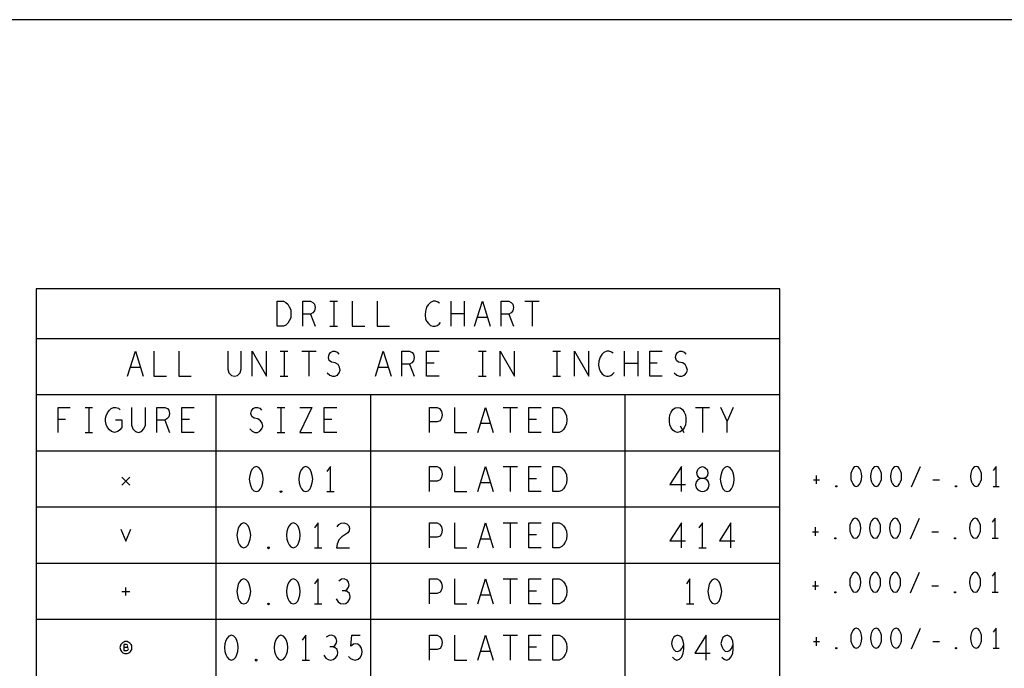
# Model space of a CAD drawing. Extents: x 28 to 61, y 25 to 46.
# Tile 41 of 61: x 39.6 to 44.5, y 42.7 to 46. Entities that reach past the tile are written whole.
import ezdxf

# ---------------------------------------------------------------- set-up
doc = ezdxf.new("R2010")
doc.units = 0
doc.layers.add('RVP8-TX_d_fab', color=2, linetype='CONTINUOUS')

msp = doc.modelspace()

# ---------------------------------------------------------------- linework, layer by layer
at = {"layer": 'RVP8-TX_d_fab'}
for points in [[(27.97, 24.965), (60.97, 24.965), (60.97, 45.965), (27.97, 45.965), (27.97, 24.965), (27.97, 24.965)], [(39.661, 39.592), (43.381, 39.592), (43.381, 44.619), (39.661, 44.619), (39.661, 39.592)], [(40.867, 44.431), (40.867, 44.556), (40.898, 44.556), (40.91, 44.55), (40.92, 44.542), (40.927, 44.529), (40.934, 44.514), (40.935, 44.494), (40.934, 44.473), (40.927, 44.458), (40.92, 44.446), (40.91, 44.437), (40.898, 44.431), (40.867, 44.431)], [(42.246, 43.9), (42.246, 44.025), (42.277, 44.025), (42.29, 44.019), (42.299, 44.011), (42.307, 43.998), (42.313, 43.983), (42.315, 43.963), (42.313, 43.942), (42.307, 43.927), (42.299, 43.915), (42.29, 43.906), (42.277, 43.9), (42.246, 43.9)], [(42.869, 43.9), (42.857, 43.902), (42.846, 43.911), (42.837, 43.923), (42.831, 43.938), (42.828, 43.954), (42.828, 43.971), (42.831, 43.988), (42.837, 44.002), (42.846, 44.015), (42.857, 44.023), (42.869, 44.025), (42.882, 44.023), (42.893, 44.015), (42.902, 44.002), (42.908, 43.988), (42.911, 43.971), (42.911, 43.954), (42.908, 43.938), (42.902, 43.923), (42.893, 43.911), (42.882, 43.902), (42.869, 43.9)], [(40.761, 43.729), (40.749, 43.724), (40.74, 43.714), (40.734, 43.702), (40.729, 43.685), (40.727, 43.666), (40.729, 43.647), (40.734, 43.631), (40.74, 43.618), (40.749, 43.608), (40.761, 43.604), (40.774, 43.608), (40.783, 43.618), (40.789, 43.631), (40.794, 43.647), (40.796, 43.666), (40.794, 43.685), (40.789, 43.702), (40.783, 43.714), (40.774, 43.724), (40.761, 43.729)], [(41.009, 43.729), (40.997, 43.724), (40.988, 43.714), (40.982, 43.702), (40.977, 43.685), (40.975, 43.666), (40.977, 43.647), (40.982, 43.631), (40.988, 43.618), (40.997, 43.608), (41.009, 43.604), (41.022, 43.608), (41.031, 43.618), (41.037, 43.631), (41.042, 43.647), (41.044, 43.666), (41.042, 43.685), (41.037, 43.702), (41.031, 43.714), (41.022, 43.724), (41.009, 43.729)], [(42.246, 43.604), (42.246, 43.729), (42.277, 43.729), (42.29, 43.722), (42.299, 43.714), (42.307, 43.702), (42.313, 43.687), (42.315, 43.666), (42.313, 43.645), (42.307, 43.631), (42.299, 43.618), (42.29, 43.61), (42.277, 43.604), (42.246, 43.604)], [(42.993, 43.604), (43.004, 43.606), (43.017, 43.612), (43.024, 43.622), (43.028, 43.637), (43.024, 43.652), (43.015, 43.664), (43.001, 43.67), (42.986, 43.67), (42.976, 43.674), (42.969, 43.685), (42.966, 43.699), (42.97, 43.714), (42.981, 43.724), (42.993, 43.729), (43.006, 43.724), (43.017, 43.714), (43.021, 43.699), (43.018, 43.685), (43.011, 43.674), (43.001, 43.67), (42.986, 43.67), (42.972, 43.664), (42.962, 43.652), (42.959, 43.637), (42.962, 43.622), (42.97, 43.612), (42.983, 43.606), (42.993, 43.604)], [(43.117, 43.729), (43.105, 43.724), (43.096, 43.714), (43.09, 43.702), (43.085, 43.685), (43.083, 43.666), (43.085, 43.647), (43.09, 43.631), (43.096, 43.618), (43.105, 43.608), (43.117, 43.604), (43.13, 43.608), (43.139, 43.618), (43.145, 43.631), (43.15, 43.647), (43.152, 43.666), (43.15, 43.685), (43.145, 43.702), (43.139, 43.714), (43.13, 43.724), (43.117, 43.729)], [(43.762, 43.73), (43.752, 43.727), (43.745, 43.718), (43.74, 43.708), (43.736, 43.695), (43.735, 43.68), (43.736, 43.665), (43.74, 43.652), (43.745, 43.642), (43.752, 43.633), (43.762, 43.63), (43.772, 43.633), (43.78, 43.642), (43.785, 43.652), (43.789, 43.665), (43.79, 43.68), (43.789, 43.695), (43.785, 43.708), (43.78, 43.718), (43.772, 43.727), (43.762, 43.73)], [(43.862, 43.73), (43.852, 43.727), (43.845, 43.718), (43.84, 43.708), (43.836, 43.695), (43.835, 43.68), (43.836, 43.665), (43.84, 43.652), (43.845, 43.642), (43.852, 43.633), (43.862, 43.63), (43.872, 43.633), (43.88, 43.642), (43.885, 43.652), (43.889, 43.665), (43.89, 43.68), (43.889, 43.695), (43.885, 43.708), (43.88, 43.718), (43.872, 43.727), (43.862, 43.73)], [(43.962, 43.73), (43.952, 43.727), (43.945, 43.718), (43.94, 43.708), (43.936, 43.695), (43.935, 43.68), (43.936, 43.665), (43.94, 43.652), (43.945, 43.642), (43.952, 43.633), (43.962, 43.63), (43.972, 43.633), (43.98, 43.642), (43.985, 43.652), (43.989, 43.665), (43.99, 43.68), (43.989, 43.695), (43.985, 43.708), (43.98, 43.718), (43.972, 43.727), (43.962, 43.73)], [(44.362, 43.73), (44.352, 43.727), (44.345, 43.718), (44.34, 43.708), (44.336, 43.695), (44.335, 43.68), (44.336, 43.665), (44.34, 43.652), (44.345, 43.642), (44.352, 43.633), (44.362, 43.63), (44.372, 43.633), (44.38, 43.642), (44.385, 43.652), (44.389, 43.665), (44.39, 43.68), (44.389, 43.695), (44.385, 43.708), (44.38, 43.718), (44.372, 43.727), (44.362, 43.73)], [(40.885, 43.599), (40.882, 43.602), (40.882, 43.606), (40.885, 43.608), (40.889, 43.606), (40.889, 43.602), (40.885, 43.599)], [(43.662, 43.627), (43.66, 43.628), (43.66, 43.632), (43.662, 43.633), (43.665, 43.632), (43.665, 43.628), (43.662, 43.627)], [(44.262, 43.627), (44.26, 43.628), (44.26, 43.632), (44.262, 43.633), (44.265, 43.632), (44.265, 43.628), (44.262, 43.627)], [(40.699, 43.448), (40.687, 43.443), (40.678, 43.433), (40.672, 43.421), (40.667, 43.404), (40.665, 43.385), (40.667, 43.366), (40.672, 43.35), (40.678, 43.337), (40.687, 43.327), (40.699, 43.323), (40.712, 43.327), (40.721, 43.337), (40.727, 43.35), (40.732, 43.366), (40.734, 43.385), (40.732, 43.404), (40.727, 43.421), (40.721, 43.433), (40.712, 43.443), (40.699, 43.448)], [(40.947, 43.448), (40.935, 43.443), (40.926, 43.433), (40.92, 43.421), (40.915, 43.404), (40.913, 43.385), (40.915, 43.366), (40.92, 43.35), (40.926, 43.337), (40.935, 43.327), (40.947, 43.323), (40.96, 43.327), (40.969, 43.337), (40.975, 43.35), (40.98, 43.366), (40.982, 43.385), (40.98, 43.404), (40.975, 43.421), (40.969, 43.433), (40.96, 43.443), (40.947, 43.448)], [(42.246, 43.323), (42.246, 43.448), (42.277, 43.448), (42.29, 43.441), (42.299, 43.433), (42.307, 43.421), (42.313, 43.406), (42.315, 43.385), (42.313, 43.364), (42.307, 43.35), (42.299, 43.337), (42.29, 43.329), (42.277, 43.323), (42.246, 43.323)], [(43.757, 43.47), (43.747, 43.467), (43.74, 43.458), (43.735, 43.448), (43.731, 43.435), (43.73, 43.42), (43.731, 43.405), (43.735, 43.392), (43.74, 43.382), (43.747, 43.373), (43.757, 43.37), (43.767, 43.373), (43.775, 43.382), (43.78, 43.392), (43.784, 43.405), (43.785, 43.42), (43.784, 43.435), (43.78, 43.448), (43.775, 43.458), (43.767, 43.467), (43.757, 43.47)], [(43.857, 43.47), (43.847, 43.467), (43.84, 43.458), (43.835, 43.448), (43.831, 43.435), (43.83, 43.42), (43.831, 43.405), (43.835, 43.392), (43.84, 43.382), (43.847, 43.373), (43.857, 43.37), (43.867, 43.373), (43.875, 43.382), (43.88, 43.392), (43.884, 43.405), (43.885, 43.42), (43.884, 43.435), (43.88, 43.448), (43.875, 43.458), (43.867, 43.467), (43.857, 43.47)], [(43.957, 43.47), (43.947, 43.467), (43.94, 43.458), (43.935, 43.448), (43.931, 43.435), (43.93, 43.42), (43.931, 43.405), (43.935, 43.392), (43.94, 43.382), (43.947, 43.373), (43.957, 43.37), (43.967, 43.373), (43.975, 43.382), (43.98, 43.392), (43.984, 43.405), (43.985, 43.42), (43.984, 43.435), (43.98, 43.448), (43.975, 43.458), (43.967, 43.467), (43.957, 43.47)], [(44.357, 43.47), (44.347, 43.467), (44.34, 43.458), (44.335, 43.448), (44.331, 43.435), (44.33, 43.42), (44.331, 43.405), (44.335, 43.392), (44.34, 43.382), (44.347, 43.373), (44.357, 43.37), (44.367, 43.373), (44.375, 43.382), (44.38, 43.392), (44.384, 43.405), (44.385, 43.42), (44.384, 43.435), (44.38, 43.448), (44.375, 43.458), (44.367, 43.467), (44.357, 43.47)], [(43.657, 43.367), (43.655, 43.368), (43.655, 43.372), (43.657, 43.373), (43.66, 43.372), (43.66, 43.368), (43.657, 43.367)], [(44.257, 43.367), (44.255, 43.368), (44.255, 43.372), (44.257, 43.373), (44.26, 43.372), (44.26, 43.368), (44.257, 43.367)], [(40.823, 43.318), (40.82, 43.321), (40.82, 43.325), (40.823, 43.327), (40.827, 43.325), (40.827, 43.321), (40.823, 43.318)], [(43.757, 43.2), (43.747, 43.197), (43.74, 43.188), (43.735, 43.178), (43.731, 43.165), (43.73, 43.15), (43.731, 43.135), (43.735, 43.122), (43.74, 43.112), (43.747, 43.103), (43.757, 43.1), (43.767, 43.103), (43.775, 43.112), (43.78, 43.122), (43.784, 43.135), (43.785, 43.15), (43.784, 43.165), (43.78, 43.178), (43.775, 43.188), (43.767, 43.197), (43.757, 43.2)], [(43.857, 43.2), (43.847, 43.197), (43.84, 43.188), (43.835, 43.178), (43.831, 43.165), (43.83, 43.15), (43.831, 43.135), (43.835, 43.122), (43.84, 43.112), (43.847, 43.103), (43.857, 43.1), (43.867, 43.103), (43.875, 43.112), (43.88, 43.122), (43.884, 43.135), (43.885, 43.15), (43.884, 43.165), (43.88, 43.178), (43.875, 43.188), (43.867, 43.197), (43.857, 43.2)], [(43.957, 43.2), (43.947, 43.197), (43.94, 43.188), (43.935, 43.178), (43.931, 43.165), (43.93, 43.15), (43.931, 43.135), (43.935, 43.122), (43.94, 43.112), (43.947, 43.103), (43.957, 43.1), (43.967, 43.103), (43.975, 43.112), (43.98, 43.122), (43.984, 43.135), (43.985, 43.15), (43.984, 43.165), (43.98, 43.178), (43.975, 43.188), (43.967, 43.197), (43.957, 43.2)], [(44.357, 43.2), (44.347, 43.197), (44.34, 43.188), (44.335, 43.178), (44.331, 43.165), (44.33, 43.15), (44.331, 43.135), (44.335, 43.122), (44.34, 43.112), (44.347, 43.103), (44.357, 43.1), (44.367, 43.103), (44.375, 43.112), (44.38, 43.122), (44.384, 43.135), (44.385, 43.15), (44.384, 43.165), (44.38, 43.178), (44.375, 43.188), (44.367, 43.197), (44.357, 43.2)], [(40.699, 43.167), (40.687, 43.162), (40.678, 43.152), (40.672, 43.14), (40.667, 43.123), (40.665, 43.104), (40.667, 43.085), (40.672, 43.069), (40.678, 43.056), (40.687, 43.046), (40.699, 43.042), (40.712, 43.046), (40.721, 43.056), (40.727, 43.069), (40.732, 43.085), (40.734, 43.104), (40.732, 43.123), (40.727, 43.14), (40.721, 43.152), (40.712, 43.162), (40.699, 43.167)], [(40.947, 43.167), (40.935, 43.162), (40.926, 43.152), (40.92, 43.14), (40.915, 43.123), (40.913, 43.104), (40.915, 43.085), (40.92, 43.069), (40.926, 43.056), (40.935, 43.046), (40.947, 43.042), (40.96, 43.046), (40.969, 43.056), (40.975, 43.069), (40.98, 43.085), (40.982, 43.104), (40.98, 43.123), (40.975, 43.14), (40.969, 43.152), (40.96, 43.162), (40.947, 43.167)], [(42.246, 43.042), (42.246, 43.167), (42.277, 43.167), (42.29, 43.16), (42.299, 43.152), (42.307, 43.14), (42.313, 43.125), (42.315, 43.104), (42.313, 43.083), (42.307, 43.069), (42.299, 43.056), (42.29, 43.048), (42.277, 43.042), (42.246, 43.042)], [(43.055, 43.167), (43.043, 43.162), (43.034, 43.152), (43.028, 43.14), (43.023, 43.123), (43.021, 43.104), (43.023, 43.085), (43.028, 43.069), (43.034, 43.056), (43.043, 43.046), (43.055, 43.042), (43.068, 43.046), (43.077, 43.056), (43.083, 43.069), (43.088, 43.085), (43.09, 43.104), (43.088, 43.123), (43.083, 43.14), (43.077, 43.152), (43.068, 43.162), (43.055, 43.167)], [(43.657, 43.097), (43.655, 43.098), (43.655, 43.102), (43.657, 43.103), (43.66, 43.102), (43.66, 43.098), (43.657, 43.097)], [(44.257, 43.097), (44.255, 43.098), (44.255, 43.102), (44.257, 43.103), (44.26, 43.102), (44.26, 43.098), (44.257, 43.097)], [(40.823, 43.037), (40.82, 43.04), (40.82, 43.044), (40.823, 43.046), (40.827, 43.044), (40.827, 43.04), (40.823, 43.037)], [(43.762, 42.92), (43.752, 42.917), (43.745, 42.908), (43.74, 42.898), (43.736, 42.885), (43.735, 42.87), (43.736, 42.855), (43.74, 42.842), (43.745, 42.832), (43.752, 42.823), (43.762, 42.82), (43.772, 42.823), (43.78, 42.832), (43.785, 42.842), (43.789, 42.855), (43.79, 42.87), (43.789, 42.885), (43.785, 42.898), (43.78, 42.908), (43.772, 42.917), (43.762, 42.92)], [(43.862, 42.92), (43.852, 42.917), (43.845, 42.908), (43.84, 42.898), (43.836, 42.885), (43.835, 42.87), (43.836, 42.855), (43.84, 42.842), (43.845, 42.832), (43.852, 42.823), (43.862, 42.82), (43.872, 42.823), (43.88, 42.832), (43.885, 42.842), (43.889, 42.855), (43.89, 42.87), (43.889, 42.885), (43.885, 42.898), (43.88, 42.908), (43.872, 42.917), (43.862, 42.92)], [(43.962, 42.92), (43.952, 42.917), (43.945, 42.908), (43.94, 42.898), (43.936, 42.885), (43.935, 42.87), (43.936, 42.855), (43.94, 42.842), (43.945, 42.832), (43.952, 42.823), (43.962, 42.82), (43.972, 42.823), (43.98, 42.832), (43.985, 42.842), (43.989, 42.855), (43.99, 42.87), (43.989, 42.885), (43.985, 42.898), (43.98, 42.908), (43.972, 42.917), (43.962, 42.92)], [(44.362, 42.92), (44.352, 42.917), (44.345, 42.908), (44.34, 42.898), (44.336, 42.885), (44.335, 42.87), (44.336, 42.855), (44.34, 42.842), (44.345, 42.832), (44.352, 42.823), (44.362, 42.82), (44.372, 42.823), (44.38, 42.832), (44.385, 42.842), (44.389, 42.855), (44.39, 42.87), (44.389, 42.885), (44.385, 42.898), (44.38, 42.908), (44.372, 42.917), (44.362, 42.92)], [(40.14, 42.823), (40.14, 42.828), (40.139, 42.833), (40.136, 42.838), (40.133, 42.842), (40.13, 42.846), (40.125, 42.849), (40.121, 42.851), (40.116, 42.853), (40.11, 42.853), (40.105, 42.853), (40.1, 42.851), (40.095, 42.849), (40.091, 42.846), (40.088, 42.842), (40.085, 42.838), (40.082, 42.833), (40.081, 42.828), (40.08, 42.823), (40.081, 42.818), (40.082, 42.813), (40.085, 42.808), (40.088, 42.804), (40.091, 42.8), (40.095, 42.797), (40.1, 42.795), (40.105, 42.794), (40.11, 42.793), (40.116, 42.794), (40.121, 42.795), (40.125, 42.797), (40.13, 42.8), (40.133, 42.804), (40.136, 42.808), (40.139, 42.813), (40.14, 42.818), (40.14, 42.823)], [(40.637, 42.886), (40.625, 42.881), (40.616, 42.871), (40.61, 42.859), (40.605, 42.842), (40.603, 42.823), (40.605, 42.804), (40.61, 42.788), (40.616, 42.775), (40.625, 42.765), (40.637, 42.761), (40.65, 42.765), (40.659, 42.775), (40.665, 42.788), (40.67, 42.804), (40.672, 42.823), (40.67, 42.842), (40.665, 42.859), (40.659, 42.871), (40.65, 42.881), (40.637, 42.886)], [(40.885, 42.886), (40.873, 42.881), (40.864, 42.871), (40.858, 42.859), (40.853, 42.842), (40.851, 42.823), (40.853, 42.804), (40.858, 42.788), (40.864, 42.775), (40.873, 42.765), (40.885, 42.761), (40.898, 42.765), (40.907, 42.775), (40.913, 42.788), (40.918, 42.804), (40.92, 42.823), (40.918, 42.842), (40.913, 42.859), (40.907, 42.871), (40.898, 42.881), (40.885, 42.886)], [(42.246, 42.761), (42.246, 42.886), (42.277, 42.886), (42.29, 42.879), (42.299, 42.871), (42.307, 42.859), (42.313, 42.844), (42.315, 42.823), (42.313, 42.802), (42.307, 42.788), (42.299, 42.775), (42.29, 42.767), (42.277, 42.761), (42.246, 42.761)], [(43.662, 42.817), (43.66, 42.818), (43.66, 42.822), (43.662, 42.823), (43.665, 42.822), (43.665, 42.818), (43.662, 42.817)], [(44.262, 42.817), (44.26, 42.818), (44.26, 42.822), (44.262, 42.823), (44.265, 42.822), (44.265, 42.818), (44.262, 42.817)], [(40.761, 42.756), (40.758, 42.759), (40.758, 42.763), (40.761, 42.765), (40.765, 42.763), (40.765, 42.759), (40.761, 42.756)]]:
    msp.add_lwpolyline(points, close=True, dxfattribs=at)
for points in [[(40.994, 44.431), (40.994, 44.556), (41.033, 44.556), (41.045, 44.55), (41.053, 44.542), (41.056, 44.525), (41.053, 44.508), (41.044, 44.498), (41.033, 44.492), (40.994, 44.492)], [(41.13, 44.556), (41.168, 44.556)], [(41.149, 44.556), (41.149, 44.431)], [(41.242, 44.556), (41.242, 44.431), (41.304, 44.431)], [(41.366, 44.556), (41.366, 44.431), (41.428, 44.431)], [(41.679, 44.546), (41.67, 44.552), (41.659, 44.556), (41.647, 44.556), (41.633, 44.55), (41.622, 44.539), (41.614, 44.527), (41.608, 44.506), (41.606, 44.487), (41.609, 44.469), (41.614, 44.456), (41.623, 44.444), (41.634, 44.435), (41.645, 44.431), (41.656, 44.431), (41.667, 44.435), (41.676, 44.442), (41.684, 44.45)], [(41.736, 44.431), (41.736, 44.556)], [(41.802, 44.556), (41.802, 44.431)], [(41.854, 44.431), (41.893, 44.556), (41.932, 44.431)], [(41.986, 44.431), (41.986, 44.556), (42.025, 44.556), (42.037, 44.55), (42.045, 44.542), (42.048, 44.525), (42.045, 44.508), (42.036, 44.498), (42.025, 44.492), (41.986, 44.492)], [(42.105, 44.556), (42.177, 44.556)], [(42.141, 44.556), (42.141, 44.431)], [(41.033, 44.492), (41.056, 44.431)], [(41.802, 44.494), (41.736, 44.494)], [(41.918, 44.475), (41.868, 44.475)], [(42.025, 44.492), (42.048, 44.431)], [(41.13, 44.431), (41.168, 44.431)], [(39.661, 44.369), (43.381, 44.369)], [(40.118, 44.181), (40.157, 44.306), (40.196, 44.181)], [(40.25, 44.306), (40.25, 44.181), (40.312, 44.181)], [(40.374, 44.306), (40.374, 44.181), (40.436, 44.181)], [(40.619, 44.306), (40.619, 44.217), (40.625, 44.198), (40.637, 44.185), (40.653, 44.181), (40.668, 44.185), (40.681, 44.198), (40.687, 44.217), (40.687, 44.306)], [(40.741, 44.181), (40.741, 44.306), (40.813, 44.181), (40.813, 44.306)], [(40.882, 44.306), (40.92, 44.306)], [(40.901, 44.306), (40.901, 44.181)], [(40.989, 44.306), (41.061, 44.306)], [(41.025, 44.306), (41.025, 44.181)], [(41.116, 44.198), (41.129, 44.187), (41.143, 44.181), (41.155, 44.181), (41.168, 44.187), (41.177, 44.198), (41.182, 44.212), (41.178, 44.227), (41.171, 44.239), (41.157, 44.248), (41.138, 44.252), (41.127, 44.26), (41.123, 44.275), (41.126, 44.289), (41.133, 44.3), (41.144, 44.306), (41.155, 44.306), (41.166, 44.302), (41.175, 44.292)], [(41.358, 44.181), (41.397, 44.306), (41.436, 44.181)], [(41.49, 44.181), (41.49, 44.306), (41.529, 44.306), (41.541, 44.3), (41.549, 44.292), (41.552, 44.275), (41.549, 44.258), (41.54, 44.248), (41.529, 44.242), (41.49, 44.242)], [(41.676, 44.181), (41.614, 44.181), (41.614, 44.306), (41.676, 44.306)], [(41.874, 44.306), (41.912, 44.306)], [(41.893, 44.306), (41.893, 44.181)], [(41.981, 44.181), (41.981, 44.306), (42.053, 44.181), (42.053, 44.306)], [(42.246, 44.306), (42.284, 44.306)], [(42.265, 44.306), (42.265, 44.181)], [(42.353, 44.181), (42.353, 44.306), (42.425, 44.181), (42.425, 44.306)], [(42.547, 44.296), (42.538, 44.302), (42.527, 44.306), (42.515, 44.306), (42.501, 44.3), (42.49, 44.289), (42.482, 44.277), (42.476, 44.256), (42.474, 44.237), (42.477, 44.219), (42.482, 44.206), (42.491, 44.194), (42.502, 44.185), (42.513, 44.181), (42.524, 44.181), (42.535, 44.185), (42.544, 44.192), (42.552, 44.2)], [(42.604, 44.181), (42.604, 44.306)], [(42.67, 44.306), (42.67, 44.181)], [(42.792, 44.181), (42.73, 44.181), (42.73, 44.306), (42.792, 44.306)], [(42.852, 44.198), (42.865, 44.187), (42.879, 44.181), (42.891, 44.181), (42.904, 44.187), (42.913, 44.198), (42.918, 44.212), (42.914, 44.227), (42.907, 44.239), (42.893, 44.248), (42.874, 44.252), (42.863, 44.26), (42.859, 44.275), (42.862, 44.289), (42.869, 44.3), (42.88, 44.306), (42.891, 44.306), (42.902, 44.302), (42.911, 44.292)], [(41.529, 44.242), (41.552, 44.181)], [(41.651, 44.246), (41.614, 44.246)], [(42.67, 44.244), (42.604, 44.244)], [(42.767, 44.246), (42.73, 44.246)], [(40.182, 44.225), (40.132, 44.225)], [(40.882, 44.181), (40.92, 44.181)], [(41.422, 44.225), (41.372, 44.225)], [(41.874, 44.181), (41.912, 44.181)], [(42.246, 44.181), (42.284, 44.181)], [(43.381, 44.088), (39.661, 44.088)], [(40.56, 44.088), (40.56, 39.592)], [(41.335, 39.592), (41.335, 44.088)], [(42.606, 44.088), (42.606, 39.592)], [(39.771, 43.9), (39.771, 44.025), (39.83, 44.025)], [(39.906, 44.025), (39.943, 44.025)], [(39.924, 44.025), (39.924, 43.9)], [(40.058, 43.963), (40.089, 43.963), (40.089, 43.925), (40.079, 43.913), (40.069, 43.904), (40.053, 43.9), (40.038, 43.904), (40.027, 43.913), (40.017, 43.925), (40.011, 43.94), (40.008, 43.956), (40.008, 43.971), (40.011, 43.983), (40.017, 43.998), (40.027, 44.011), (40.036, 44.019), (40.048, 44.025), (40.059, 44.025), (40.072, 44.021), (40.081, 44.013)], [(40.138, 44.025), (40.138, 43.936), (40.145, 43.917), (40.157, 43.904), (40.172, 43.9), (40.188, 43.904), (40.2, 43.917), (40.207, 43.936), (40.207, 44.025)], [(40.265, 43.9), (40.265, 44.025), (40.304, 44.025), (40.317, 44.019), (40.324, 44.011), (40.327, 43.994), (40.324, 43.977), (40.315, 43.967), (40.304, 43.961), (40.265, 43.961)], [(40.451, 43.9), (40.389, 43.9), (40.389, 44.025), (40.451, 44.025)], [(40.729, 43.917), (40.741, 43.906), (40.755, 43.9), (40.768, 43.9), (40.78, 43.906), (40.789, 43.917), (40.794, 43.931), (40.791, 43.946), (40.783, 43.958), (40.769, 43.967), (40.751, 43.971), (40.74, 43.979), (40.735, 43.994), (40.738, 44.008), (40.746, 44.019), (40.757, 44.025), (40.768, 44.025), (40.779, 44.021), (40.788, 44.011)], [(40.867, 44.025), (40.904, 44.025)], [(40.885, 44.025), (40.885, 43.9)], [(40.98, 44.025), (41.039, 44.025), (40.98, 43.9), (41.039, 43.9)], [(41.164, 43.9), (41.102, 43.9), (41.102, 44.025), (41.164, 44.025)], [(41.629, 43.9), (41.629, 44.025), (41.667, 44.025), (41.679, 44.019), (41.688, 44.004), (41.691, 43.988), (41.688, 43.971), (41.681, 43.958), (41.667, 43.952), (41.629, 43.952)], [(41.753, 44.025), (41.753, 43.9), (41.815, 43.9)], [(41.87, 43.9), (41.908, 44.025), (41.947, 43.9)], [(41.997, 44.025), (42.068, 44.025)], [(42.032, 44.025), (42.032, 43.9)], [(42.187, 43.9), (42.125, 43.9), (42.125, 44.025), (42.187, 44.025)], [(42.958, 44.025), (43.029, 44.025)], [(42.993, 44.025), (42.993, 43.9)], [(43.117, 43.9), (43.117, 43.956), (43.086, 44.025)], [(43.148, 44.025), (43.117, 43.956), (43.117, 43.956)], [(39.808, 43.965), (39.771, 43.965)], [(40.304, 43.961), (40.327, 43.9)], [(40.427, 43.965), (40.389, 43.965)], [(41.14, 43.965), (41.102, 43.965)], [(41.933, 43.944), (41.884, 43.944)], [(42.163, 43.965), (42.125, 43.965)], [(42.882, 43.933), (42.9, 43.9)], [(39.906, 43.9), (39.943, 43.9)], [(40.867, 43.9), (40.904, 43.9)], [(39.661, 43.807), (43.381, 43.807)], [(41.133, 43.604), (41.133, 43.729), (41.115, 43.704)], [(41.629, 43.604), (41.629, 43.729), (41.667, 43.729), (41.679, 43.722), (41.688, 43.708), (41.691, 43.691), (41.688, 43.674), (41.681, 43.662), (41.667, 43.656), (41.629, 43.656)], [(41.753, 43.729), (41.753, 43.604), (41.815, 43.604)], [(41.87, 43.604), (41.908, 43.729), (41.947, 43.604)], [(41.997, 43.729), (42.068, 43.729)], [(42.032, 43.729), (42.032, 43.604)], [(42.187, 43.604), (42.125, 43.604), (42.125, 43.729), (42.187, 43.729)], [(42.888, 43.604), (42.888, 43.729), (42.831, 43.639), (42.908, 43.639)], [(44.04, 43.627), (44.085, 43.73)], [(44.462, 43.63), (44.462, 43.73), (44.448, 43.71)], [(40.09, 43.676), (40.13, 43.636)], [(40.13, 43.676), (40.09, 43.636), (40.09, 43.636)], [(41.933, 43.647), (41.884, 43.647)], [(42.163, 43.668), (42.125, 43.668)], [(43.549, 43.663), (43.579, 43.663)], [(43.562, 43.685), (43.562, 43.642)], [(44.146, 43.663), (44.179, 43.663)], [(41.115, 43.604), (41.152, 43.604)], [(44.448, 43.63), (44.477, 43.63)], [(43.381, 43.526), (39.661, 43.526)], [(41.071, 43.323), (41.071, 43.448), (41.053, 43.423)], [(41.166, 43.427), (41.175, 43.439), (41.186, 43.446), (41.199, 43.448), (41.214, 43.443), (41.225, 43.433), (41.228, 43.421), (41.226, 43.408), (41.22, 43.398), (41.189, 43.377), (41.175, 43.362), (41.166, 43.341), (41.163, 43.323), (41.228, 43.323)], [(41.629, 43.323), (41.629, 43.448), (41.667, 43.448), (41.679, 43.441), (41.688, 43.427), (41.691, 43.41), (41.688, 43.393), (41.681, 43.381), (41.667, 43.375), (41.629, 43.375)], [(41.753, 43.448), (41.753, 43.323), (41.815, 43.323)], [(41.87, 43.323), (41.908, 43.448), (41.947, 43.323)], [(41.997, 43.448), (42.068, 43.448)], [(42.032, 43.448), (42.032, 43.323)], [(42.187, 43.323), (42.125, 43.323), (42.125, 43.448), (42.187, 43.448)], [(42.888, 43.323), (42.888, 43.448), (42.831, 43.358), (42.908, 43.358)], [(42.993, 43.323), (42.993, 43.448), (42.975, 43.423)], [(43.136, 43.323), (43.136, 43.448), (43.079, 43.358), (43.156, 43.358)], [(44.035, 43.367), (44.08, 43.47)], [(44.457, 43.37), (44.457, 43.47), (44.442, 43.45)], [(40.085, 43.415), (40.11, 43.355), (40.135, 43.415)], [(43.544, 43.403), (43.574, 43.403)], [(43.557, 43.425), (43.557, 43.382)], [(44.141, 43.403), (44.174, 43.403)], [(41.933, 43.366), (41.884, 43.366)], [(42.163, 43.387), (42.125, 43.387)], [(44.442, 43.37), (44.472, 43.37)], [(41.053, 43.323), (41.09, 43.323)], [(42.975, 43.323), (43.012, 43.323)], [(39.661, 43.245), (43.381, 43.245)], [(44.035, 43.097), (44.08, 43.2)], [(44.457, 43.1), (44.457, 43.2), (44.442, 43.18)], [(41.071, 43.042), (41.071, 43.167), (41.053, 43.142)], [(41.206, 43.108), (41.216, 43.115), (41.223, 43.125), (41.226, 43.137), (41.223, 43.15), (41.216, 43.16), (41.202, 43.167), (41.188, 43.165), (41.174, 43.156)], [(41.629, 43.042), (41.629, 43.167), (41.667, 43.167), (41.679, 43.16), (41.688, 43.146), (41.691, 43.129), (41.688, 43.112), (41.681, 43.1), (41.667, 43.094), (41.629, 43.094)], [(41.753, 43.167), (41.753, 43.042), (41.815, 43.042)], [(41.87, 43.042), (41.908, 43.167), (41.947, 43.042)], [(41.997, 43.167), (42.068, 43.167)], [(42.032, 43.167), (42.032, 43.042)], [(42.187, 43.042), (42.125, 43.042), (42.125, 43.167), (42.187, 43.167)], [(42.931, 43.042), (42.931, 43.167), (42.913, 43.142)], [(43.557, 43.155), (43.557, 43.112)], [(40.09, 43.104), (40.13, 43.104)], [(40.11, 43.084), (40.11, 43.124)], [(41.161, 43.067), (41.171, 43.052), (41.183, 43.044), (41.197, 43.042), (41.209, 43.044), (41.222, 43.054), (41.23, 43.067), (41.231, 43.079), (41.228, 43.094), (41.217, 43.104), (41.206, 43.108), (41.192, 43.108)], [(42.163, 43.106), (42.125, 43.106)], [(43.544, 43.133), (43.574, 43.133)], [(44.141, 43.133), (44.174, 43.133)], [(44.442, 43.1), (44.472, 43.1)], [(41.933, 43.085), (41.884, 43.085)], [(41.053, 43.042), (41.09, 43.042)], [(42.913, 43.042), (42.95, 43.042)], [(43.381, 42.964), (39.661, 42.964)], [(44.04, 42.817), (44.085, 42.92)], [(44.462, 42.82), (44.462, 42.92), (44.448, 42.9)], [(41.009, 42.761), (41.009, 42.886), (40.991, 42.861)], [(41.144, 42.827), (41.154, 42.834), (41.161, 42.844), (41.164, 42.856), (41.161, 42.869), (41.154, 42.879), (41.14, 42.886), (41.126, 42.884), (41.112, 42.875)], [(41.223, 42.779), (41.233, 42.769), (41.244, 42.763), (41.257, 42.761), (41.271, 42.765), (41.282, 42.773), (41.29, 42.788), (41.292, 42.804), (41.288, 42.821), (41.281, 42.831), (41.27, 42.84), (41.259, 42.842), (41.248, 42.84), (41.234, 42.831), (41.239, 42.886), (41.281, 42.886)], [(41.629, 42.761), (41.629, 42.886), (41.667, 42.886), (41.679, 42.879), (41.688, 42.865), (41.691, 42.848), (41.688, 42.831), (41.681, 42.819), (41.667, 42.813), (41.629, 42.813)], [(41.753, 42.886), (41.753, 42.761), (41.815, 42.761)], [(41.87, 42.761), (41.908, 42.886), (41.947, 42.761)], [(41.997, 42.886), (42.068, 42.886)], [(42.032, 42.886), (42.032, 42.761)], [(42.187, 42.761), (42.125, 42.761), (42.125, 42.886), (42.187, 42.886)], [(42.843, 42.775), (42.854, 42.765), (42.866, 42.761), (42.879, 42.765), (42.89, 42.777), (42.897, 42.796), (42.9, 42.815), (42.9, 42.838), (42.897, 42.856), (42.89, 42.873), (42.88, 42.881), (42.869, 42.886), (42.857, 42.881), (42.848, 42.873), (42.842, 42.861), (42.838, 42.844), (42.842, 42.829), (42.849, 42.815), (42.859, 42.806), (42.869, 42.804), (42.882, 42.809), (42.891, 42.819), (42.9, 42.838)], [(43.012, 42.761), (43.012, 42.886), (42.955, 42.796), (43.032, 42.796)], [(43.091, 42.775), (43.102, 42.765), (43.114, 42.761), (43.127, 42.765), (43.138, 42.777), (43.145, 42.796), (43.148, 42.815), (43.148, 42.838), (43.145, 42.856), (43.138, 42.873), (43.128, 42.881), (43.117, 42.886), (43.105, 42.881), (43.096, 42.873), (43.09, 42.861), (43.086, 42.844), (43.09, 42.829), (43.097, 42.815), (43.107, 42.806), (43.117, 42.804), (43.13, 42.809), (43.139, 42.819), (43.148, 42.838)], [(43.549, 42.853), (43.579, 42.853)], [(43.562, 42.875), (43.562, 42.832)], [(44.146, 42.853), (44.179, 42.853)], [(40.114, 42.824), (40.116, 42.826), (40.118, 42.828), (40.119, 42.832), (40.118, 42.835), (40.116, 42.837), (40.112, 42.838), (40.099, 42.838), (40.099, 42.808), (40.115, 42.808), (40.119, 42.81), (40.121, 42.813), (40.122, 42.817), (40.121, 42.82), (40.118, 42.823), (40.114, 42.824), (40.099, 42.824)], [(41.099, 42.786), (41.109, 42.771), (41.121, 42.763), (41.135, 42.761), (41.147, 42.763), (41.16, 42.773), (41.168, 42.786), (41.169, 42.798), (41.166, 42.813), (41.155, 42.823), (41.144, 42.827), (41.13, 42.827)], [(41.933, 42.804), (41.884, 42.804)], [(42.163, 42.825), (42.125, 42.825)], [(44.448, 42.82), (44.477, 42.82)], [(40.991, 42.761), (41.028, 42.761)]]:
    msp.add_lwpolyline(points, dxfattribs=at)

doc.saveas('drawing.dxf')
